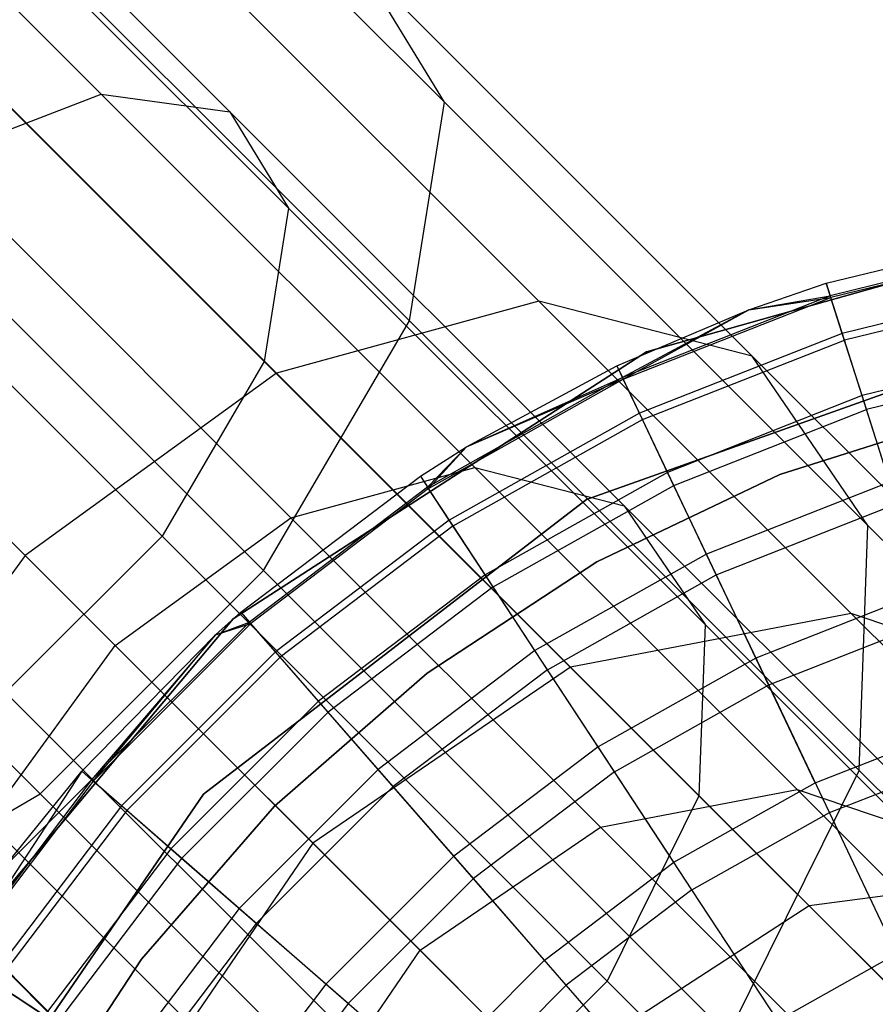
# Model space of a CAD drawing. Extents: x -28.1 to 0, y 0 to 28.1.
# Tile 75 of 215: x -4.859 to -4.604, y 4.724 to 5.018. Entities that reach past the tile are written whole.
import ezdxf

# ---------------------------------------------------------------- set-up
doc = ezdxf.new("R2010")
doc.units = 0
doc.header["$MEASUREMENT"] = 0
doc.layers.get('0').update_dxf_attribs({"color": 13, "linetype": 'CONTINUOUS'})

# ---------------------------------------------------------------- blocks, each defined once
blk = doc.blocks.new('ORTO_VIII_Z_ZAROWKA_OKAPO0')
at = {"color": 0}
for p, q in [((23.53767, 5.39414, 0.96226), (23.6774, 5.2544, 1.05441)), ((23.53767, 5.39414, 0.96226), (23.6774, 5.2544, 1.05441)), ((23.61343, 5.25153, 1.12925), (23.48335, 5.38162, 1.04346)), ((23.61343, 5.25153, 1.12925), (23.48335, 5.38162, 1.04346)), ((23.57509, 5.2568, 1.18265), (23.45189, 5.37999, 1.10141)), ((23.57509, 5.2568, 1.18265), (23.45189, 5.37999, 1.10141)), ((23.63096, 5.22276, 1.07255), (23.49356, 5.36016, 0.98194)), ((23.63096, 5.22276, 1.07255), (23.49356, 5.36016, 0.98194)), ((23.51857, 5.33754, 0.8894), (23.66697, 5.18914, 0.98726)), ((23.51857, 5.33754, 0.8894), (23.66697, 5.18914, 0.98726)), ((23.62365, 5.17708, 1.02554), (23.48019, 5.32054, 0.93094)), ((23.62365, 5.17708, 1.02554), (23.48019, 5.32054, 0.93094)), ((23.59759, 5.30303, 1.21171), (23.70556, 5.19506, 1.31861)), ((23.59759, 5.30303, 1.21171), (23.70556, 5.19506, 1.31861)), ((23.6774, 5.2544, 1.05441), (23.65237, 5.2955, 1.13541)), ((23.65237, 5.2955, 1.13541), (23.76922, 5.17865, 1.25113)), ((23.6774, 5.2544, 1.05441), (23.65237, 5.2955, 1.13541)), ((23.65237, 5.2955, 1.13541), (23.76922, 5.17865, 1.25113)), ((23.52564, 5.27525, 1.26582), (23.62729, 5.1736, 1.36648)), ((23.52564, 5.27525, 1.26582), (23.62729, 5.1736, 1.36648)), ((23.5932, 5.12495, 0.999), (23.44631, 5.27184, 0.90213)), ((23.5932, 5.12495, 0.999), (23.44631, 5.27184, 0.90213)), ((23.47017, 5.26796, 0.84825), (23.62346, 5.11467, 0.94934)), ((23.47017, 5.26796, 0.84825), (23.62346, 5.11467, 0.94934)), ((23.52472, 5.23735, 1.22053), (23.57509, 5.2568, 1.18265)), ((23.52472, 5.23735, 1.22053), (23.57509, 5.2568, 1.18265)), ((23.68644, 5.14545, 1.29292), (23.57509, 5.2568, 1.18265)), ((23.57509, 5.2568, 1.18265), (23.61343, 5.25153, 1.12925)), ((23.68644, 5.14545, 1.29292), (23.57509, 5.2568, 1.18265)), ((23.57509, 5.2568, 1.18265), (23.61343, 5.25153, 1.12925)), ((23.66697, 5.18914, 0.98726), (23.6774, 5.2544, 1.05441)), ((23.66697, 5.18914, 0.98726), (23.6774, 5.2544, 1.05441)), ((23.6774, 5.2544, 1.05441), (23.8037, 5.12811, 1.17948)), ((23.6774, 5.2544, 1.05441), (23.8037, 5.12811, 1.17948)), ((23.731, 5.13396, 1.24568), (23.61343, 5.25153, 1.12925)), ((23.61343, 5.25153, 1.12925), (23.63096, 5.22276, 1.07255)), ((23.731, 5.13396, 1.24568), (23.61343, 5.25153, 1.12925)), ((23.61343, 5.25153, 1.12925), (23.63096, 5.22276, 1.07255)), ((23.63165, 5.13042, 1.32642), (23.52472, 5.23735, 1.22053)), ((23.63165, 5.13042, 1.32642), (23.52472, 5.23735, 1.22053)), ((23.63096, 5.22276, 1.07255), (23.62365, 5.17708, 1.02554)), ((23.63096, 5.22276, 1.07255), (23.62365, 5.17708, 1.02554)), ((23.75514, 5.09858, 1.19552), (23.63096, 5.22276, 1.07255)), ((23.75514, 5.09858, 1.19552), (23.63096, 5.22276, 1.07255)), ((23.55235, 5.11916, 1.38375), (23.45298, 5.21853, 1.28534)), ((23.55235, 5.11916, 1.38375), (23.45298, 5.21853, 1.28534)), ((23.87885, 5.21965, 10.00781), (23.73765, 5.17988, 10.00781)), ((23.73765, 5.17988, 3.3149), (23.87885, 5.21965, 3.3149)), ((23.87885, 5.21965, 10.00781), (23.73765, 5.17988, 10.00781)), ((23.73765, 5.17988, 3.3149), (23.87885, 5.21965, 3.3149)), ((23.79128, 5.20042, 10.40345), (23.85654, 5.21632, 10.40345)), ((23.79128, 5.20042, 11.98237), (23.85654, 5.21632, 11.98237)), ((23.79128, 5.20042, 10.40345), (23.85654, 5.21632, 10.40345)), ((23.79128, 5.20042, 11.98237), (23.85654, 5.21632, 11.98237)), ((23.85721, 5.21244, 10.32419), (23.79247, 5.19666, 10.32419)), ((23.85721, 5.21244, 10.32419), (23.79247, 5.19666, 10.32419)), ((23.8573, 5.2119, 12.03365), (23.79264, 5.19614, 12.03365)), ((23.8573, 5.2119, 12.03365), (23.79264, 5.19614, 12.03365)), ((23.40355, 5.20134, 0.84825), (23.55684, 5.04805, 0.94934)), ((23.40355, 5.20134, 0.84825), (23.55684, 5.04805, 0.94934)), ((23.76818, 5.19245, 10.40345), (23.79128, 5.20042, 10.40345)), ((23.76818, 5.19245, 11.98237), (23.79128, 5.20042, 11.98237)), ((23.76818, 5.19245, 10.40345), (23.79128, 5.20042, 10.40345)), ((23.76818, 5.19245, 11.98237), (23.79128, 5.20042, 11.98237)), ((23.79128, 5.20042, 10.40345), (23.79247, 5.19666, 10.32419)), ((23.79128, 5.20042, 10.40345), (23.79247, 5.19666, 10.32419)), ((23.79128, 5.20042, 11.98237), (23.79128, 5.20042, 10.40345)), ((23.79128, 5.20042, 11.98237), (23.79128, 5.20042, 10.40345)), ((23.79264, 5.19614, 12.03365), (23.79128, 5.20042, 11.98237)), ((23.79264, 5.19614, 12.03365), (23.79128, 5.20042, 11.98237)), ((23.85921, 5.20083, 10.24572), (23.79604, 5.18544, 10.24572)), ((23.85921, 5.20083, 10.24572), (23.79604, 5.18544, 10.24572)), ((23.5792, 5.09232, 1.33851), (23.47386, 5.19765, 1.2342)), ((23.5792, 5.09232, 1.33851), (23.47386, 5.19765, 1.2342)), ((23.79247, 5.19666, 10.32419), (23.73049, 5.17222, 10.32419)), ((23.79247, 5.19666, 10.32419), (23.73049, 5.17222, 10.32419)), ((23.76818, 5.19245, 10.40345), (23.79247, 5.19666, 10.32419)), ((23.76818, 5.19245, 10.40345), (23.79247, 5.19666, 10.32419)), ((23.79604, 5.18544, 10.24572), (23.79247, 5.19666, 10.32419)), ((23.79604, 5.18544, 10.24572), (23.79247, 5.19666, 10.32419)), ((23.85957, 5.19877, 12.08336), (23.79667, 5.18345, 12.08336)), ((23.85957, 5.19877, 12.08336), (23.79667, 5.18345, 12.08336)), ((23.70556, 5.19506, 1.31861), (23.62729, 5.1736, 1.36648)), ((23.70556, 5.19506, 1.31861), (23.62729, 5.1736, 1.36648)), ((23.76922, 5.17865, 1.25113), (23.70556, 5.19506, 1.31861)), ((23.70556, 5.19506, 1.31861), (23.79875, 5.10187, 1.45041)), ((23.76922, 5.17865, 1.25113), (23.70556, 5.19506, 1.31861)), ((23.70556, 5.19506, 1.31861), (23.79875, 5.10187, 1.45041)), ((23.73073, 5.17173, 12.03365), (23.79264, 5.19614, 12.03365)), ((23.73073, 5.17173, 12.03365), (23.79264, 5.19614, 12.03365)), ((23.76818, 5.19245, 11.98237), (23.79264, 5.19614, 12.03365)), ((23.76818, 5.19245, 11.98237), (23.79264, 5.19614, 12.03365)), ((23.79667, 5.18345, 12.08336), (23.79264, 5.19614, 12.03365)), ((23.79667, 5.18345, 12.08336), (23.79264, 5.19614, 12.03365)), ((23.7288, 5.17578, 10.40345), (23.76818, 5.19245, 10.40345)), ((23.7288, 5.17578, 11.98237), (23.76818, 5.19245, 11.98237)), ((23.7288, 5.17578, 10.40345), (23.76818, 5.19245, 10.40345)), ((23.7288, 5.17578, 11.98237), (23.76818, 5.19245, 11.98237)), ((23.76818, 5.19245, 10.40345), (23.73049, 5.17222, 10.32419)), ((23.76818, 5.19245, 10.40345), (23.73049, 5.17222, 10.32419)), ((23.73073, 5.17173, 12.03365), (23.76818, 5.19245, 11.98237)), ((23.73073, 5.17173, 12.03365), (23.76818, 5.19245, 11.98237)), ((23.76818, 5.19245, 11.98237), (23.76818, 5.19245, 10.40345)), ((23.76818, 5.19245, 11.98237), (23.76818, 5.19245, 10.40345)), ((23.62346, 5.11467, 0.94934), (23.66697, 5.18914, 0.98726)), ((23.62346, 5.11467, 0.94934), (23.66697, 5.18914, 0.98726)), ((23.66697, 5.18914, 0.98726), (23.8011, 5.05502, 1.12008)), ((23.66697, 5.18914, 0.98726), (23.8011, 5.05502, 1.12008)), ((23.79604, 5.18544, 10.24572), (23.73555, 5.16158, 10.24572)), ((23.79604, 5.18544, 10.24572), (23.73555, 5.16158, 10.24572)), ((23.80194, 5.16685, 10.16879), (23.79604, 5.18544, 10.24572)), ((23.80194, 5.16685, 10.16879), (23.79604, 5.18544, 10.24572)), ((23.71977, 5.13584, 10.00781), (23.85555, 5.18414, 10.00781)), ((23.85555, 5.18414, 3.3149), (23.71977, 5.13584, 3.3149)), ((23.85555, 5.18414, 3.3149), (23.71977, 5.13584, 3.3149)), ((23.71977, 5.13584, 10.00781), (23.85555, 5.18414, 10.00781)), ((23.73645, 5.1597, 12.08336), (23.79667, 5.18345, 12.08336)), ((23.73645, 5.1597, 12.08336), (23.79667, 5.18345, 12.08336)), ((23.80325, 5.16271, 12.13001), (23.79667, 5.18345, 12.08336)), ((23.80325, 5.16271, 12.13001), (23.79667, 5.18345, 12.08336)), ((23.73765, 5.17988, 10.00781), (23.61444, 5.10026, 10.00781)), ((23.61444, 5.10026, 3.3149), (23.73765, 5.17988, 3.3149)), ((23.73765, 5.17988, 10.00781), (23.61444, 5.10026, 10.00781)), ((23.61444, 5.10026, 3.3149), (23.73765, 5.17988, 3.3149)), ((23.73765, 5.17988, 10.00781), (23.73765, 5.17988, 3.3149)), ((23.73765, 5.17988, 10.00781), (23.73765, 5.17988, 3.3149)), ((23.86253, 5.18161, 10.16879), (23.80194, 5.16685, 10.16879)), ((23.86253, 5.18161, 10.16879), (23.80194, 5.16685, 10.16879)), ((23.62365, 5.17708, 1.02554), (23.5932, 5.12495, 0.999)), ((23.62365, 5.17708, 1.02554), (23.5932, 5.12495, 0.999)), ((23.75332, 5.04742, 1.15394), (23.62365, 5.17708, 1.02554)), ((23.75332, 5.04742, 1.15394), (23.62365, 5.17708, 1.02554)), ((23.68402, 5.15157, 10.40345), (23.7288, 5.17578, 10.40345)), ((23.68402, 5.15157, 11.98237), (23.7288, 5.17578, 11.98237)), ((23.68402, 5.15157, 10.40345), (23.7288, 5.17578, 10.40345)), ((23.68402, 5.15157, 11.98237), (23.7288, 5.17578, 11.98237)), ((23.7288, 5.17578, 10.40345), (23.73049, 5.17222, 10.32419)), ((23.7288, 5.17578, 10.40345), (23.73049, 5.17222, 10.32419)), ((23.7288, 5.17578, 11.98237), (23.7288, 5.17578, 10.40345)), ((23.7288, 5.17578, 11.98237), (23.7288, 5.17578, 10.40345)), ((23.7288, 5.17578, 11.98237), (23.73073, 5.17173, 12.03365)), ((23.7288, 5.17578, 11.98237), (23.73073, 5.17173, 12.03365)), ((23.8037, 5.12811, 1.17948), (23.76922, 5.17865, 1.25113)), ((23.76922, 5.17865, 1.25113), (23.8701, 5.07778, 1.39378)), ((23.8037, 5.12811, 1.17948), (23.76922, 5.17865, 1.25113)), ((23.76922, 5.17865, 1.25113), (23.8701, 5.07778, 1.39378)), ((23.86326, 5.17734, 12.13001), (23.80325, 5.16271, 12.13001)), ((23.86326, 5.17734, 12.13001), (23.80325, 5.16271, 12.13001)), ((23.62729, 5.1736, 1.36648), (23.55235, 5.11916, 1.38375)), ((23.62729, 5.1736, 1.36648), (23.55235, 5.11916, 1.38375)), ((23.62729, 5.1736, 1.36648), (23.71504, 5.08585, 1.49057)), ((23.62729, 5.1736, 1.36648), (23.71504, 5.08585, 1.49057)), ((23.73049, 5.17222, 10.32419), (23.67241, 5.13957, 10.32419)), ((23.73049, 5.17222, 10.32419), (23.67241, 5.13957, 10.32419)), ((23.67271, 5.13911, 12.03365), (23.73073, 5.17173, 12.03365)), ((23.67271, 5.13911, 12.03365), (23.73073, 5.17173, 12.03365)), ((23.68402, 5.15157, 10.40345), (23.73049, 5.17222, 10.32419)), ((23.68402, 5.15157, 10.40345), (23.73049, 5.17222, 10.32419)), ((23.68402, 5.15157, 11.98237), (23.73073, 5.17173, 12.03365)), ((23.68402, 5.15157, 11.98237), (23.73073, 5.17173, 12.03365)), ((23.73555, 5.16158, 10.24572), (23.73049, 5.17222, 10.32419)), ((23.73555, 5.16158, 10.24572), (23.73049, 5.17222, 10.32419)), ((23.73645, 5.1597, 12.08336), (23.73073, 5.17173, 12.03365)), ((23.73645, 5.1597, 12.08336), (23.73073, 5.17173, 12.03365)), ((23.80194, 5.16685, 10.16879), (23.74393, 5.14397, 10.16879)), ((23.80194, 5.16685, 10.16879), (23.74393, 5.14397, 10.16879)), ((23.81012, 5.14108, 10.09418), (23.80194, 5.16685, 10.16879)), ((23.81012, 5.14108, 10.09418), (23.80194, 5.16685, 10.16879)), ((23.73555, 5.16158, 10.24572), (23.67887, 5.12971, 10.24572)), ((23.73555, 5.16158, 10.24572), (23.67887, 5.12971, 10.24572)), ((23.74393, 5.14397, 10.16879), (23.73555, 5.16158, 10.24572)), ((23.74393, 5.14397, 10.16879), (23.73555, 5.16158, 10.24572)), ((23.74579, 5.14005, 12.13001), (23.80325, 5.16271, 12.13001)), ((23.74579, 5.14005, 12.13001), (23.80325, 5.16271, 12.13001)), ((23.83502, 5.16161, 3.47238), (23.77742, 5.14328, 3.47238)), ((23.77742, 5.14328, 3.43301), (23.83502, 5.16161, 3.43301)), ((23.83502, 5.16161, 3.47238), (23.77742, 5.14328, 3.47238)), ((23.77742, 5.14328, 3.43301), (23.83502, 5.16161, 3.43301)), ((23.81218, 5.13458, 12.17217), (23.80325, 5.16271, 12.13001)), ((23.81218, 5.13458, 12.17217), (23.80325, 5.16271, 12.13001)), ((23.68002, 5.12797, 12.08336), (23.73645, 5.1597, 12.08336)), ((23.68002, 5.12797, 12.08336), (23.73645, 5.1597, 12.08336)), ((23.74579, 5.14005, 12.13001), (23.73645, 5.1597, 12.08336)), ((23.74579, 5.14005, 12.13001), (23.73645, 5.1597, 12.08336)), ((23.67025, 5.14286, 10.40345), (23.68402, 5.15157, 10.40345)), ((23.67025, 5.14286, 11.98237), (23.68402, 5.15157, 11.98237)), ((23.67025, 5.14286, 10.40345), (23.68402, 5.15157, 10.40345)), ((23.67025, 5.14286, 11.98237), (23.68402, 5.15157, 11.98237)), ((23.68402, 5.15157, 10.40345), (23.67241, 5.13957, 10.32419)), ((23.68402, 5.15157, 10.40345), (23.67241, 5.13957, 10.32419)), ((23.67271, 5.13911, 12.03365), (23.68402, 5.15157, 11.98237)), ((23.67271, 5.13911, 12.03365), (23.68402, 5.15157, 11.98237)), ((23.68402, 5.15157, 11.98237), (23.68402, 5.15157, 10.40345)), ((23.68402, 5.15157, 11.98237), (23.68402, 5.15157, 10.40345)), ((23.63165, 5.13042, 1.32642), (23.68644, 5.14545, 1.29292)), ((23.63165, 5.13042, 1.32642), (23.68644, 5.14545, 1.29292)), ((23.78256, 5.04933, 1.42885), (23.68644, 5.14545, 1.29292)), ((23.68644, 5.14545, 1.29292), (23.731, 5.13396, 1.24568)), ((23.78256, 5.04933, 1.42885), (23.68644, 5.14545, 1.29292)), ((23.68644, 5.14545, 1.29292), (23.731, 5.13396, 1.24568)), ((23.74393, 5.14397, 10.16879), (23.68957, 5.11341, 10.16879)), ((23.74393, 5.14397, 10.16879), (23.68957, 5.11341, 10.16879)), ((23.75554, 5.11955, 10.09418), (23.74393, 5.14397, 10.16879)), ((23.75554, 5.11955, 10.09418), (23.74393, 5.14397, 10.16879)), ((23.61673, 5.10227, 10.40345), (23.67025, 5.14286, 10.40345)), ((23.61673, 5.10227, 11.98237), (23.67025, 5.14286, 11.98237)), ((23.61673, 5.10227, 10.40345), (23.67025, 5.14286, 10.40345)), ((23.61673, 5.10227, 11.98237), (23.67025, 5.14286, 11.98237)), ((23.67025, 5.14286, 10.40345), (23.67241, 5.13957, 10.32419)), ((23.67025, 5.14286, 10.40345), (23.67241, 5.13957, 10.32419)), ((23.67025, 5.14286, 11.98237), (23.67025, 5.14286, 10.40345)), ((23.67025, 5.14286, 11.98237), (23.67025, 5.14286, 10.40345)), ((23.67025, 5.14286, 11.98237), (23.67271, 5.13911, 12.03365)), ((23.67025, 5.14286, 11.98237), (23.67271, 5.13911, 12.03365)), ((23.77742, 5.14328, 3.47238), (23.72284, 5.11729, 3.47238)), ((23.72284, 5.11729, 3.43301), (23.77742, 5.14328, 3.43301)), ((23.77742, 5.14328, 3.47238), (23.72284, 5.11729, 3.47238)), ((23.72284, 5.11729, 3.43301), (23.77742, 5.14328, 3.43301)), ((23.81012, 5.14108, 10.09418), (23.75554, 5.11955, 10.09418)), ((23.81012, 5.14108, 10.09418), (23.75554, 5.11955, 10.09418)), ((23.77742, 5.14328, 3.47238), (23.77742, 5.14328, 3.43301)), ((23.77742, 5.14328, 3.47238), (23.77742, 5.14328, 3.43301)), ((23.67241, 5.13957, 10.32419), (23.61932, 5.09931, 10.32419)), ((23.67241, 5.13957, 10.32419), (23.61932, 5.09931, 10.32419)), ((23.67271, 5.13911, 12.03365), (23.61968, 5.09889, 12.03365)), ((23.67271, 5.13911, 12.03365), (23.61968, 5.09889, 12.03365)), ((23.67887, 5.12971, 10.24572), (23.67241, 5.13957, 10.32419)), ((23.67887, 5.12971, 10.24572), (23.67241, 5.13957, 10.32419)), ((23.68002, 5.12797, 12.08336), (23.67271, 5.13911, 12.03365)), ((23.68002, 5.12797, 12.08336), (23.67271, 5.13911, 12.03365)), ((23.69195, 5.10978, 12.13001), (23.74579, 5.14005, 12.13001)), ((23.69195, 5.10978, 12.13001), (23.74579, 5.14005, 12.13001)), ((23.75847, 5.11339, 12.17217), (23.74579, 5.14005, 12.13001)), ((23.75847, 5.11339, 12.17217), (23.74579, 5.14005, 12.13001)), ((23.60556, 5.04794, 10.00781), (23.71977, 5.13584, 10.00781)), ((23.71977, 5.13584, 3.3149), (23.60556, 5.04794, 3.3149)), ((23.71977, 5.13584, 3.3149), (23.60556, 5.04794, 3.3149)), ((23.60556, 5.04794, 10.00781), (23.71977, 5.13584, 10.00781)), ((23.71977, 5.13584, 3.3149), (23.71977, 5.13584, 10.00781)), ((23.71977, 5.13584, 3.3149), (23.71977, 5.13584, 10.00781)), ((23.8325, 5.03247, 1.38921), (23.731, 5.13396, 1.24568)), ((23.731, 5.13396, 1.24568), (23.75514, 5.09858, 1.19552)), ((23.8325, 5.03247, 1.38921), (23.731, 5.13396, 1.24568)), ((23.731, 5.13396, 1.24568), (23.75514, 5.09858, 1.19552)), ((23.75847, 5.11339, 12.17217), (23.81218, 5.13458, 12.17217)), ((23.75847, 5.11339, 12.17217), (23.81218, 5.13458, 12.17217)), ((23.5792, 5.09232, 1.33851), (23.63165, 5.13042, 1.32642)), ((23.5792, 5.09232, 1.33851), (23.63165, 5.13042, 1.32642)), ((23.67887, 5.12971, 10.24572), (23.62706, 5.09043, 10.24572)), ((23.67887, 5.12971, 10.24572), (23.62706, 5.09043, 10.24572)), ((23.72396, 5.03812, 1.45696), (23.63165, 5.13042, 1.32642)), ((23.72396, 5.03812, 1.45696), (23.63165, 5.13042, 1.32642)), ((23.68957, 5.11341, 10.16879), (23.67887, 5.12971, 10.24572)), ((23.68957, 5.11341, 10.16879), (23.67887, 5.12971, 10.24572)), ((23.68002, 5.12797, 12.08336), (23.62843, 5.08885, 12.08336)), ((23.68002, 5.12797, 12.08336), (23.62843, 5.08885, 12.08336)), ((23.69195, 5.10978, 12.13001), (23.68002, 5.12797, 12.08336)), ((23.69195, 5.10978, 12.13001), (23.68002, 5.12797, 12.08336)), ((23.8011, 5.05502, 1.12008), (23.8037, 5.12811, 1.17948)), ((23.8011, 5.05502, 1.12008), (23.8037, 5.12811, 1.17948)), ((23.8037, 5.12811, 1.17948), (23.91273, 5.01908, 1.33366)), ((23.8037, 5.12811, 1.17948), (23.91273, 5.01908, 1.33366)), ((23.5932, 5.12495, 0.999), (23.54656, 5.07832, 0.999)), ((23.5932, 5.12495, 0.999), (23.54656, 5.07832, 0.999)), ((23.72596, 4.99219, 1.13046), (23.5932, 5.12495, 0.999)), ((23.72596, 4.99219, 1.13046), (23.5932, 5.12495, 0.999)), ((23.55235, 5.11916, 1.38375), (23.49792, 5.04422, 1.36648)), ((23.55235, 5.11916, 1.38375), (23.49792, 5.04422, 1.36648)), ((23.63814, 5.03337, 1.50506), (23.55235, 5.11916, 1.38375)), ((23.63814, 5.03337, 1.50506), (23.55235, 5.11916, 1.38375)), ((23.72284, 5.11729, 3.47238), (23.67231, 5.0841, 3.47238)), ((23.67231, 5.0841, 3.43301), (23.72284, 5.11729, 3.43301)), ((23.72284, 5.11729, 3.47238), (23.67231, 5.0841, 3.47238)), ((23.67231, 5.0841, 3.43301), (23.72284, 5.11729, 3.43301)), ((23.75554, 5.11955, 10.09418), (23.7044, 5.0908, 10.09418)), ((23.75554, 5.11955, 10.09418), (23.7044, 5.0908, 10.09418)), ((23.72284, 5.11729, 3.47238), (23.72284, 5.11729, 3.43301)), ((23.72284, 5.11729, 3.47238), (23.72284, 5.11729, 3.43301)), ((23.77027, 5.08857, 10.02262), (23.75554, 5.11955, 10.09418)), ((23.77027, 5.08857, 10.02262), (23.75554, 5.11955, 10.09418)), ((23.55684, 5.04805, 0.94934), (23.62346, 5.11467, 0.94934)), ((23.55684, 5.04805, 0.94934), (23.62346, 5.11467, 0.94934)), ((23.62346, 5.11467, 0.94934), (23.76201, 4.97612, 1.08654)), ((23.62346, 5.11467, 0.94934), (23.76201, 4.97612, 1.08654)), ((23.68957, 5.11341, 10.16879), (23.63988, 5.07573, 10.16879)), ((23.68957, 5.11341, 10.16879), (23.63988, 5.07573, 10.16879)), ((23.7044, 5.0908, 10.09418), (23.68957, 5.11341, 10.16879)), ((23.7044, 5.0908, 10.09418), (23.68957, 5.11341, 10.16879)), ((23.70814, 5.0851, 12.17217), (23.75847, 5.11339, 12.17217)), ((23.70814, 5.0851, 12.17217), (23.75847, 5.11339, 12.17217)), ((23.7741, 5.08053, 12.20857), (23.75847, 5.11339, 12.17217)), ((23.7741, 5.08053, 12.20857), (23.75847, 5.11339, 12.17217)), ((23.69195, 5.10978, 12.13001), (23.64273, 5.07246, 12.13001)), ((23.69195, 5.10978, 12.13001), (23.64273, 5.07246, 12.13001)), ((23.70814, 5.0851, 12.17217), (23.69195, 5.10978, 12.13001)), ((23.70814, 5.0851, 12.17217), (23.69195, 5.10978, 12.13001)), ((23.8205, 5.10838, 10.02262), (23.77027, 5.08857, 10.02262)), ((23.8205, 5.10838, 10.02262), (23.77027, 5.08857, 10.02262)), ((23.61444, 5.10026, 10.00781), (23.52017, 4.98787, 10.00781)), ((23.52017, 4.98787, 3.3149), (23.61444, 5.10026, 3.3149)), ((23.61444, 5.10026, 10.00781), (23.52017, 4.98787, 10.00781)), ((23.52017, 4.98787, 3.3149), (23.61444, 5.10026, 3.3149)), ((23.60913, 5.0955, 10.40345), (23.61673, 5.10227, 10.40345)), ((23.60913, 5.0955, 11.98237), (23.61673, 5.10227, 11.98237)), ((23.60913, 5.0955, 10.40345), (23.61673, 5.10227, 10.40345)), ((23.60913, 5.0955, 11.98237), (23.61673, 5.10227, 11.98237)), ((23.61444, 5.10026, 10.00781), (23.61444, 5.10026, 3.3149)), ((23.61444, 5.10026, 10.00781), (23.61444, 5.10026, 3.3149)), ((23.61673, 5.10227, 10.40345), (23.61932, 5.09931, 10.32419)), ((23.61673, 5.10227, 10.40345), (23.61932, 5.09931, 10.32419)), ((23.61673, 5.10227, 11.98237), (23.61673, 5.10227, 10.40345)), ((23.61673, 5.10227, 11.98237), (23.61673, 5.10227, 10.40345)), ((23.61968, 5.09889, 12.03365), (23.61673, 5.10227, 11.98237)), ((23.61968, 5.09889, 12.03365), (23.61673, 5.10227, 11.98237)), ((23.79875, 5.10187, 1.45041), (23.71504, 5.08585, 1.49057)), ((23.79875, 5.10187, 1.45041), (23.71504, 5.08585, 1.49057)), ((23.7741, 5.08053, 12.20857), (23.82319, 5.09989, 12.20857)), ((23.7741, 5.08053, 12.20857), (23.82319, 5.09989, 12.20857)), ((23.8701, 5.07778, 1.39378), (23.79875, 5.10187, 1.45041)), ((23.79875, 5.10187, 1.45041), (23.87435, 5.02628, 1.60309)), ((23.8701, 5.07778, 1.39378), (23.79875, 5.10187, 1.45041)), ((23.79875, 5.10187, 1.45041), (23.87435, 5.02628, 1.60309)), ((23.61932, 5.09931, 10.32419), (23.57221, 5.05219, 10.32419)), ((23.61932, 5.09931, 10.32419), (23.57221, 5.05219, 10.32419)), ((23.57262, 5.05183, 12.03365), (23.61968, 5.09889, 12.03365)), ((23.57262, 5.05183, 12.03365), (23.61968, 5.09889, 12.03365)), ((23.60913, 5.0955, 10.40345), (23.61932, 5.09931, 10.32419)), ((23.60913, 5.0955, 10.40345), (23.61932, 5.09931, 10.32419)), ((23.60913, 5.0955, 11.98237), (23.61968, 5.09889, 12.03365)), ((23.60913, 5.0955, 11.98237), (23.61968, 5.09889, 12.03365)), ((23.62706, 5.09043, 10.24572), (23.61932, 5.09931, 10.32419)), ((23.62706, 5.09043, 10.24572), (23.61932, 5.09931, 10.32419)), ((23.62843, 5.08885, 12.08336), (23.61968, 5.09889, 12.03365)), ((23.62843, 5.08885, 12.08336), (23.61968, 5.09889, 12.03365)), ((23.75514, 5.09858, 1.19552), (23.75332, 5.04742, 1.15394)), ((23.75514, 5.09858, 1.19552), (23.75332, 5.04742, 1.15394)), ((23.86234, 4.99138, 1.34712), (23.75514, 5.09858, 1.19552)), ((23.86234, 4.99138, 1.34712), (23.75514, 5.09858, 1.19552)), ((23.56924, 5.05478, 10.40345), (23.60913, 5.0955, 10.40345)), ((23.56924, 5.05478, 11.98237), (23.60913, 5.0955, 11.98237)), ((23.56924, 5.05478, 10.40345), (23.60913, 5.0955, 10.40345)), ((23.56924, 5.05478, 11.98237), (23.60913, 5.0955, 11.98237)), ((23.60913, 5.0955, 10.40345), (23.57221, 5.05219, 10.32419)), ((23.60913, 5.0955, 10.40345), (23.57221, 5.05219, 10.32419)), ((23.57262, 5.05183, 12.03365), (23.60913, 5.0955, 11.98237)), ((23.57262, 5.05183, 12.03365), (23.60913, 5.0955, 11.98237)), ((23.60913, 5.0955, 11.98237), (23.60913, 5.0955, 10.40345)), ((23.60913, 5.0955, 11.98237), (23.60913, 5.0955, 10.40345)), ((23.54109, 5.03986, 1.32642), (23.5792, 5.09232, 1.33851)), ((23.54109, 5.03986, 1.32642), (23.5792, 5.09232, 1.33851)), ((23.67013, 5.00138, 1.46711), (23.5792, 5.09232, 1.33851)), ((23.67013, 5.00138, 1.46711), (23.5792, 5.09232, 1.33851)), ((23.7044, 5.0908, 10.09418), (23.65765, 5.05535, 10.09418)), ((23.7044, 5.0908, 10.09418), (23.65765, 5.05535, 10.09418)), ((23.72321, 5.06211, 10.02262), (23.7044, 5.0908, 10.09418)), ((23.72321, 5.06211, 10.02262), (23.7044, 5.0908, 10.09418)), ((23.62706, 5.09043, 10.24572), (23.58109, 5.04445, 10.24572)), ((23.62706, 5.09043, 10.24572), (23.58109, 5.04445, 10.24572)), ((23.58266, 5.04308, 12.08336), (23.62843, 5.08885, 12.08336)), ((23.58266, 5.04308, 12.08336), (23.62843, 5.08885, 12.08336)), ((23.63988, 5.07573, 10.16879), (23.62706, 5.09043, 10.24572)), ((23.63988, 5.07573, 10.16879), (23.62706, 5.09043, 10.24572)), ((23.64273, 5.07246, 12.13001), (23.62843, 5.08885, 12.08336)), ((23.64273, 5.07246, 12.13001), (23.62843, 5.08885, 12.08336)), ((23.77027, 5.08857, 10.02262), (23.72321, 5.06211, 10.02262)), ((23.77027, 5.08857, 10.02262), (23.72321, 5.06211, 10.02262)), ((23.78798, 5.05134, 9.95481), (23.77027, 5.08857, 10.02262)), ((23.78798, 5.05134, 9.95481), (23.77027, 5.08857, 10.02262)), ((23.71504, 5.08585, 1.49057), (23.63814, 5.03337, 1.50506)), ((23.71504, 5.08585, 1.49057), (23.63814, 5.03337, 1.50506)), ((23.70814, 5.0851, 12.17217), (23.66213, 5.05021, 12.17217)), ((23.70814, 5.0851, 12.17217), (23.66213, 5.05021, 12.17217)), ((23.7281, 5.05466, 12.20857), (23.70814, 5.0851, 12.17217)), ((23.7281, 5.05466, 12.20857), (23.70814, 5.0851, 12.17217)), ((23.71504, 5.08585, 1.49057), (23.78622, 5.01467, 1.63433)), ((23.71504, 5.08585, 1.49057), (23.78622, 5.01467, 1.63433)), ((23.67231, 5.0841, 3.47238), (23.62678, 5.04434, 3.47238)), ((23.62678, 5.04434, 3.43301), (23.67231, 5.0841, 3.43301)), ((23.67231, 5.0841, 3.47238), (23.62678, 5.04434, 3.47238)), ((23.62678, 5.04434, 3.43301), (23.67231, 5.0841, 3.43301)), ((23.67231, 5.0841, 3.47238), (23.67231, 5.0841, 3.43301)), ((23.67231, 5.0841, 3.47238), (23.67231, 5.0841, 3.43301)), ((23.7281, 5.05466, 12.20857), (23.7741, 5.08053, 12.20857)), ((23.7281, 5.05466, 12.20857), (23.7741, 5.08053, 12.20857)), ((23.79221, 5.04245, 12.23809), (23.7741, 5.08053, 12.20857)), ((23.79221, 5.04245, 12.23809), (23.7741, 5.08053, 12.20857)), ((23.67932, 4.94556, 1.13046), (23.54656, 5.07832, 0.999)), ((23.67932, 4.94556, 1.13046), (23.54656, 5.07832, 0.999)), ((23.63988, 5.07573, 10.16879), (23.59579, 5.03163, 10.16879)), ((23.63988, 5.07573, 10.16879), (23.59579, 5.03163, 10.16879)), ((23.65765, 5.05535, 10.09418), (23.63988, 5.07573, 10.16879)), ((23.65765, 5.05535, 10.09418), (23.63988, 5.07573, 10.16879)), ((23.59905, 5.02878, 12.13001), (23.64273, 5.07246, 12.13001)), ((23.59905, 5.02878, 12.13001), (23.64273, 5.07246, 12.13001)), ((23.66213, 5.05021, 12.17217), (23.64273, 5.07246, 12.13001)), ((23.66213, 5.05021, 12.17217), (23.64273, 5.07246, 12.13001)), ((23.78798, 5.05134, 9.95481), (23.83297, 5.06908, 9.95481)), ((23.78798, 5.05134, 9.95481), (23.83297, 5.06908, 9.95481)), ((23.72321, 5.06211, 10.02262), (23.68019, 5.02949, 10.02262)), ((23.72321, 5.06211, 10.02262), (23.68019, 5.02949, 10.02262)), ((23.74583, 5.02764, 9.95481), (23.72321, 5.06211, 10.02262)), ((23.74583, 5.02764, 9.95481), (23.72321, 5.06211, 10.02262)), ((23.79221, 5.04245, 12.23809), (23.83595, 5.0597, 12.23809)), ((23.79221, 5.04245, 12.23809), (23.83595, 5.0597, 12.23809)), ((23.65765, 5.05535, 10.09418), (23.61616, 5.01386, 10.09418)), ((23.65765, 5.05535, 10.09418), (23.61616, 5.01386, 10.09418)), ((23.68019, 5.02949, 10.02262), (23.65765, 5.05535, 10.09418)), ((23.68019, 5.02949, 10.02262), (23.65765, 5.05535, 10.09418)), ((23.56924, 5.05478, 11.98237), (23.5324, 4.9988, 12.03365)), ((23.56924, 5.05478, 11.98237), (23.5324, 4.9988, 12.03365)), ((23.54619, 5.02627, 10.40345), (23.56924, 5.05478, 10.40345)), ((23.54619, 5.02627, 11.98237), (23.56924, 5.05478, 11.98237)), ((23.54619, 5.02627, 10.40345), (23.56924, 5.05478, 10.40345)), ((23.54619, 5.02627, 11.98237), (23.56924, 5.05478, 11.98237)), ((23.56924, 5.05478, 10.40345), (23.57221, 5.05219, 10.32419)), ((23.56924, 5.05478, 10.40345), (23.57221, 5.05219, 10.32419)), ((23.56924, 5.05478, 11.98237), (23.56924, 5.05478, 10.40345)), ((23.56924, 5.05478, 11.98237), (23.56924, 5.05478, 10.40345)), ((23.56924, 5.05478, 11.98237), (23.57262, 5.05183, 12.03365)), ((23.56924, 5.05478, 11.98237), (23.57262, 5.05183, 12.03365)), ((23.7281, 5.05466, 12.20857), (23.68605, 5.02278, 12.20857)), ((23.7281, 5.05466, 12.20857), (23.68605, 5.02278, 12.20857)), ((23.75122, 5.01941, 12.23809), (23.7281, 5.05466, 12.20857)), ((23.75122, 5.01941, 12.23809), (23.7281, 5.05466, 12.20857)), ((23.76201, 4.97612, 1.08654), (23.8011, 5.05502, 1.12008)), ((23.76201, 4.97612, 1.08654), (23.8011, 5.05502, 1.12008)), ((23.8011, 5.05502, 1.12008), (23.91688, 4.93923, 1.28382)), ((23.8011, 5.05502, 1.12008), (23.91688, 4.93923, 1.28382)), ((23.57221, 5.05219, 10.32419), (23.53195, 4.9991, 10.32419)), ((23.57221, 5.05219, 10.32419), (23.53195, 4.9991, 10.32419)), ((23.57262, 5.05183, 12.03365), (23.5324, 4.9988, 12.03365)), ((23.57262, 5.05183, 12.03365), (23.5324, 4.9988, 12.03365)), ((23.54619, 5.02627, 10.40345), (23.57221, 5.05219, 10.32419)), ((23.54619, 5.02627, 10.40345), (23.57221, 5.05219, 10.32419)), ((23.58109, 5.04445, 10.24572), (23.57221, 5.05219, 10.32419)), ((23.58109, 5.04445, 10.24572), (23.57221, 5.05219, 10.32419)), ((23.58266, 5.04308, 12.08336), (23.57262, 5.05183, 12.03365)), ((23.58266, 5.04308, 12.08336), (23.57262, 5.05183, 12.03365)), ((23.6213, 5.00938, 12.17217), (23.66213, 5.05021, 12.17217)), ((23.6213, 5.00938, 12.17217), (23.66213, 5.05021, 12.17217)), ((23.68605, 5.02278, 12.20857), (23.66213, 5.05021, 12.17217)), ((23.68605, 5.02278, 12.20857), (23.66213, 5.05021, 12.17217)), ((23.74583, 5.02764, 9.95481), (23.78798, 5.05134, 9.95481)), ((23.74583, 5.02764, 9.95481), (23.78798, 5.05134, 9.95481)), ((23.48237, 5.00454, 0.98726), (23.55684, 5.04805, 0.94934)), ((23.48237, 5.00454, 0.98726), (23.55684, 5.04805, 0.94934)), ((23.62409, 4.91819, 1.15394), (23.49443, 5.04786, 1.02554)), ((23.62409, 4.91819, 1.15394), (23.49443, 5.04786, 1.02554)), ((23.52411, 4.92904, 10.00781), (23.60556, 5.04794, 10.00781)), ((23.60556, 5.04794, 3.3149), (23.52411, 4.92904, 3.3149)), ((23.60556, 5.04794, 3.3149), (23.52411, 4.92904, 3.3149)), ((23.52411, 4.92904, 10.00781), (23.60556, 5.04794, 10.00781)), ((23.55684, 5.04805, 0.94934), (23.69539, 4.9095, 1.08654)), ((23.55684, 5.04805, 0.94934), (23.69539, 4.9095, 1.08654)), ((23.60556, 5.04794, 3.3149), (23.60556, 5.04794, 10.00781)), ((23.60556, 5.04794, 3.3149), (23.60556, 5.04794, 10.00781)), ((23.72396, 5.03812, 1.45696), (23.78256, 5.04933, 1.42885)), ((23.72396, 5.03812, 1.45696), (23.78256, 5.04933, 1.42885)), ((23.75332, 5.04742, 1.15394), (23.72596, 4.99219, 1.13046)), ((23.75332, 5.04742, 1.15394), (23.72596, 4.99219, 1.13046)), ((23.86525, 4.93549, 1.31223), (23.75332, 5.04742, 1.15394)), ((23.86525, 4.93549, 1.31223), (23.75332, 5.04742, 1.15394)), ((23.86052, 4.97137, 1.58632), (23.78256, 5.04933, 1.42885)), ((23.78256, 5.04933, 1.42885), (23.8325, 5.03247, 1.38921)), ((23.86052, 4.97137, 1.58632), (23.78256, 5.04933, 1.42885)), ((23.78256, 5.04933, 1.42885), (23.8325, 5.03247, 1.38921)), ((23.49792, 5.04422, 1.36648), (23.58567, 4.95647, 1.49057)), ((23.49792, 5.04422, 1.36648), (23.58567, 4.95647, 1.49057)), ((23.58109, 5.04445, 10.24572), (23.5418, 4.99264, 10.24572)), ((23.58109, 5.04445, 10.24572), (23.5418, 4.99264, 10.24572)), ((23.59579, 5.03163, 10.16879), (23.58109, 5.04445, 10.24572)), ((23.59579, 5.03163, 10.16879), (23.58109, 5.04445, 10.24572)), ((23.62678, 5.04434, 3.47238), (23.58707, 4.99876, 3.47238)), ((23.58707, 4.99876, 3.43301), (23.62678, 5.04434, 3.43301)), ((23.62678, 5.04434, 3.47238), (23.58707, 4.99876, 3.47238)), ((23.58707, 4.99876, 3.43301), (23.62678, 5.04434, 3.43301)), ((23.62678, 5.04434, 3.47238), (23.62678, 5.04434, 3.43301)), ((23.62678, 5.04434, 3.47238), (23.62678, 5.04434, 3.43301)), ((23.58266, 5.04308, 12.08336), (23.54354, 4.99149, 12.08336)), ((23.58266, 5.04308, 12.08336), (23.54354, 4.99149, 12.08336)), ((23.59905, 5.02878, 12.13001), (23.58266, 5.04308, 12.08336)), ((23.59905, 5.02878, 12.13001), (23.58266, 5.04308, 12.08336)), ((23.75122, 5.01941, 12.23809), (23.79221, 5.04245, 12.23809)), ((23.75122, 5.01941, 12.23809), (23.79221, 5.04245, 12.23809)), ((23.81224, 5.00033, 12.25984), (23.79221, 5.04245, 12.23809)), ((23.81224, 5.00033, 12.25984), (23.79221, 5.04245, 12.23809)), ((23.6334, 4.94755, 1.45696), (23.54109, 5.03986, 1.32642)), ((23.6334, 4.94755, 1.45696), (23.54109, 5.03986, 1.32642)), ((23.67013, 5.00138, 1.46711), (23.72396, 5.03812, 1.45696)), ((23.67013, 5.00138, 1.46711), (23.72396, 5.03812, 1.45696)), ((23.79883, 4.96324, 1.60818), (23.72396, 5.03812, 1.45696)), ((23.79883, 4.96324, 1.60818), (23.72396, 5.03812, 1.45696)), ((23.63814, 5.03337, 1.50506), (23.58567, 4.95647, 1.49057)), ((23.63814, 5.03337, 1.50506), (23.58567, 4.95647, 1.49057)), ((23.70772, 4.96379, 1.6456), (23.63814, 5.03337, 1.50506)), ((23.70772, 4.96379, 1.6456), (23.63814, 5.03337, 1.50506)), ((23.59579, 5.03163, 10.16879), (23.55811, 4.98194, 10.16879)), ((23.59579, 5.03163, 10.16879), (23.55811, 4.98194, 10.16879)), ((23.61616, 5.01386, 10.09418), (23.59579, 5.03163, 10.16879)), ((23.61616, 5.01386, 10.09418), (23.59579, 5.03163, 10.16879)), ((23.68019, 5.02949, 10.02262), (23.64202, 4.99132, 10.02262)), ((23.68019, 5.02949, 10.02262), (23.64202, 4.99132, 10.02262)), ((23.70729, 4.99842, 9.95481), (23.68019, 5.02949, 10.02262)), ((23.70729, 4.99842, 9.95481), (23.68019, 5.02949, 10.02262)), ((23.59905, 5.02878, 12.13001), (23.56173, 4.97956, 12.13001)), ((23.59905, 5.02878, 12.13001), (23.56173, 4.97956, 12.13001)), ((23.6213, 5.00938, 12.17217), (23.59905, 5.02878, 12.13001)), ((23.6213, 5.00938, 12.17217), (23.59905, 5.02878, 12.13001)), ((23.70729, 4.99842, 9.95481), (23.74583, 5.02764, 9.95481)), ((23.70729, 4.99842, 9.95481), (23.74583, 5.02764, 9.95481)), ((23.87435, 5.02628, 1.60309), (23.78622, 5.01467, 1.63433)), ((23.87435, 5.02628, 1.60309), (23.78622, 5.01467, 1.63433)), ((23.64874, 4.98546, 12.20857), (23.68605, 5.02278, 12.20857)), ((23.64874, 4.98546, 12.20857), (23.68605, 5.02278, 12.20857)), ((23.71376, 4.991, 12.23809), (23.68605, 5.02278, 12.20857)), ((23.71376, 4.991, 12.23809), (23.68605, 5.02278, 12.20857)), ((23.75122, 5.01941, 12.23809), (23.71376, 4.991, 12.23809)), ((23.75122, 5.01941, 12.23809), (23.71376, 4.991, 12.23809)), ((23.77681, 4.9804, 12.25984), (23.75122, 5.01941, 12.23809)), ((23.77681, 4.9804, 12.25984), (23.75122, 5.01941, 12.23809)), ((23.78622, 5.01467, 1.63433), (23.70772, 4.96379, 1.6456)), ((23.78622, 5.01467, 1.63433), (23.70772, 4.96379, 1.6456)), ((23.78622, 5.01467, 1.63433), (23.83866, 4.96222, 1.79338)), ((23.78622, 5.01467, 1.63433), (23.83866, 4.96222, 1.79338)), ((23.61616, 5.01386, 10.09418), (23.58071, 4.96711, 10.09418)), ((23.61616, 5.01386, 10.09418), (23.58071, 4.96711, 10.09418)), ((23.64202, 4.99132, 10.02262), (23.61616, 5.01386, 10.09418)), ((23.64202, 4.99132, 10.02262), (23.61616, 5.01386, 10.09418)), ((23.6213, 5.00938, 12.17217), (23.58642, 4.96337, 12.17217)), ((23.6213, 5.00938, 12.17217), (23.58642, 4.96337, 12.17217)), ((23.64874, 4.98546, 12.20857), (23.6213, 5.00938, 12.17217)), ((23.64874, 4.98546, 12.20857), (23.6213, 5.00938, 12.17217)), ((23.6334, 4.94755, 1.45696), (23.67013, 5.00138, 1.46711)), ((23.6334, 4.94755, 1.45696), (23.67013, 5.00138, 1.46711)), ((23.74389, 4.92763, 1.61608), (23.67013, 5.00138, 1.46711)), ((23.74389, 4.92763, 1.61608), (23.67013, 5.00138, 1.46711)), ((23.77681, 4.9804, 12.25984), (23.81224, 5.00033, 12.25984)), ((23.77681, 4.9804, 12.25984), (23.81224, 5.00033, 12.25984)), ((23.58707, 4.99876, 3.47238), (23.55395, 4.94819, 3.47238)), ((23.55395, 4.94819, 3.43301), (23.58707, 4.99876, 3.43301)), ((23.58707, 4.99876, 3.47238), (23.55395, 4.94819, 3.47238)), ((23.55395, 4.94819, 3.43301), (23.58707, 4.99876, 3.43301)), ((23.58707, 4.99876, 3.47238), (23.58707, 4.99876, 3.43301)), ((23.58707, 4.99876, 3.47238), (23.58707, 4.99876, 3.43301)), ((23.6731, 4.96422, 9.95481), (23.70729, 4.99842, 9.95481)), ((23.6731, 4.96422, 9.95481), (23.70729, 4.99842, 9.95481)), ((23.55811, 4.98194, 10.16879), (23.5418, 4.99264, 10.24572)), ((23.55811, 4.98194, 10.16879), (23.5418, 4.99264, 10.24572)), ((23.54354, 4.99149, 12.08336), (23.56173, 4.97956, 12.13001)), ((23.54354, 4.99149, 12.08336), (23.56173, 4.97956, 12.13001)), ((23.64202, 4.99132, 10.02262), (23.6094, 4.9483, 10.02262)), ((23.64202, 4.99132, 10.02262), (23.6094, 4.9483, 10.02262)), ((23.6731, 4.96422, 9.95481), (23.64202, 4.99132, 10.02262)), ((23.6731, 4.96422, 9.95481), (23.64202, 4.99132, 10.02262)), ((23.72596, 4.99219, 1.13046), (23.67932, 4.94556, 1.13046)), ((23.72596, 4.99219, 1.13046), (23.67932, 4.94556, 1.13046)), ((23.68051, 4.95775, 12.23809), (23.71376, 4.991, 12.23809)), ((23.68051, 4.95775, 12.23809), (23.71376, 4.991, 12.23809)), ((23.74442, 4.95584, 12.25984), (23.71376, 4.991, 12.23809)), ((23.74442, 4.95584, 12.25984), (23.71376, 4.991, 12.23809)), ((23.84056, 4.87759, 1.29253), (23.72596, 4.99219, 1.13046)), ((23.84056, 4.87759, 1.29253), (23.72596, 4.99219, 1.13046)), ((23.64874, 4.98546, 12.20857), (23.61685, 4.94341, 12.20857)), ((23.64874, 4.98546, 12.20857), (23.61685, 4.94341, 12.20857)), ((23.68051, 4.95775, 12.23809), (23.64874, 4.98546, 12.20857)), ((23.68051, 4.95775, 12.23809), (23.64874, 4.98546, 12.20857))]:
    blk.add_line(p, q, dxfattribs=at)

msp = doc.modelspace()

# ---------------------------------------------------------------- block references
at = {"color": 0}
msp.add_blockref('ORTO_VIII_Z_ZAROWKA_OKAPO0', (-28.41, -0.26151, -0.64167), dxfattribs=at)

doc.saveas('drawing.dxf')
